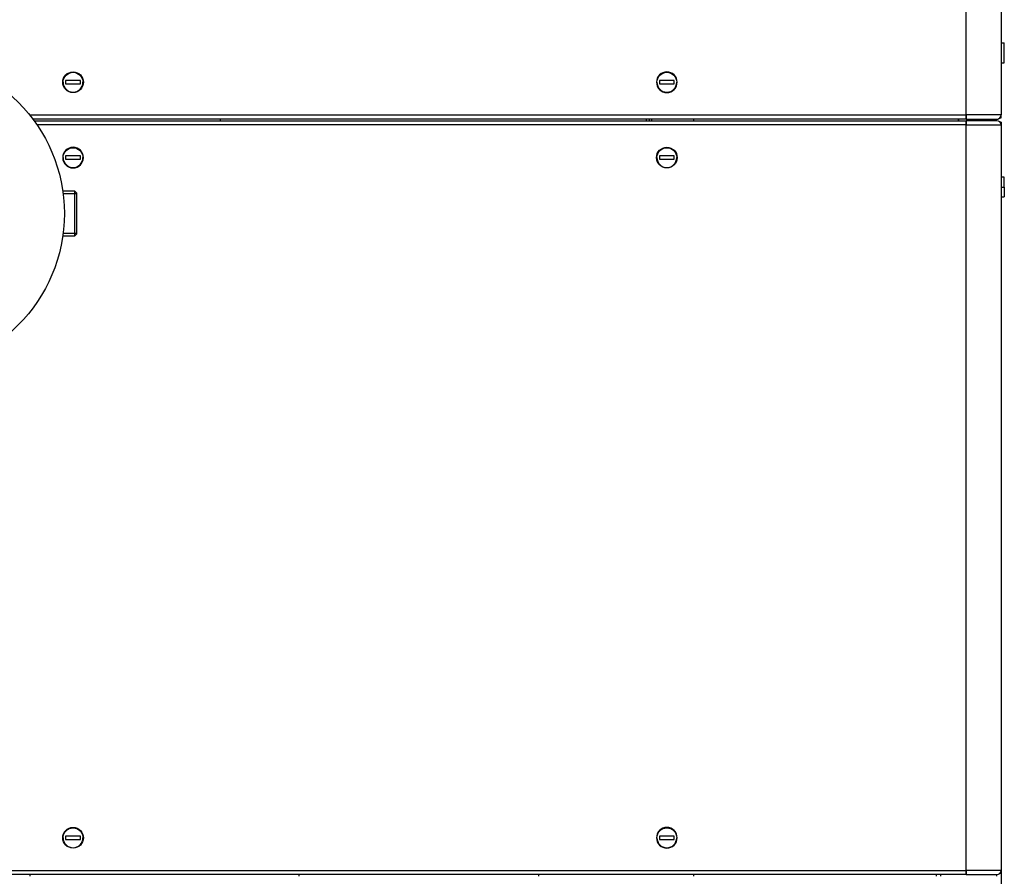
# Model space of a CAD drawing. Header units: millimetres. Extents: x 0 to 941, y -754 to 1172.
# Tile 80 of 105: x 345 to 939, y 227 to 744. Entities that reach past the tile are written whole.
import ezdxf

# ---------------------------------------------------------------- set-up
doc = ezdxf.new("R2010")
doc.units = ezdxf.units.MM
doc.layers.add('ORTHO$22', color=7, linetype='CONTINUOUS', true_color=0xffffff)

msp = doc.modelspace()

# ---------------------------------------------------------------- linework, layer by layer
at = {"layer": 'ORTHO$22', "color": 252, "linetype": 'Continuous'}
for p, q in [((916.4, 686.3), (916.4, 1128.3)), ((350.96, 686.3), (916.3, 686.3)), ((723.46, 682.8), (723.46, 683.8)), ((916.4, 686.3), (916.3, 686.3)), ((937.4, 686.3), (916.4, 686.3)), ((916.4, 683.8), (916.4, 686.3)), ((916.3, 680.3), (355.41, 680.3)), ((916.3, 680.3), (916.4, 680.3)), ((916.4, 680.3), (916.4, 682.8)), ((916.4, 680.3), (937.4, 680.3)), ((916.4, 230.3), (916.4, 680.3)), ((937.4, 642.8), (939.4, 642.8)), ((196.5, 230.3), (916.3, 230.3)), ((900.9, 227.8), (900.9, 226.8)), ((916.4, 230.3), (916.3, 230.3)), ((937.4, 230.3), (916.4, 230.3)), ((916.4, 227.8), (916.4, 230.3)), ((934.9, 226.8), (934.9, 227.8))]:
    msp.add_line(p, q, dxfattribs=at)
at = {"layer": 'ORTHO$22', "color": 7, "linetype": 'Continuous'}
for p, q in [((937.4, 1128.3), (937.4, 686.3)), ((937.4, 884.3), (937.4, 729.8)), ((937.4, 729.8), (939.4, 729.8)), ((939.4, 717.8), (939.4, 729.8)), ((937.4, 717.81), (937.4, 686.3)), ((937.4, 717.8), (939.4, 717.8)), ((381.65, 707.05), (372.65, 707.05)), ((372.65, 707.05), (372.65, 705.05)), ((372.65, 705.05), (381.65, 705.05)), ((381.65, 705.05), (381.65, 707.05)), ((731.15, 707.05), (731.15, 705.05)), ((740.15, 707.05), (731.15, 707.05)), ((731.15, 705.05), (740.15, 705.05)), ((740.15, 705.05), (740.15, 707.05)), ((916.3, 683.8), (352.91, 683.8)), ((465.9, 683.8), (465.9, 682.8)), ((724.96, 683.8), (724.96, 682.8)), ((726.46, 683.8), (726.46, 682.8)), ((751.66, 683.8), (751.66, 682.8)), ((911.66, 682.8), (911.66, 683.8)), ((911.9, 682.78), (911.9, 683.8)), ((916.3, 686.3), (916.3, 684.8)), ((916.3, 686.3), (916.3, 683.8)), ((916.3, 683.8), (916.4, 683.8)), ((916.4, 683.8), (934.9, 683.8)), ((936.73, 684.6), (937.4, 684.6)), ((937.4, 684.6), (937.4, 686.3)), ((353.64, 682.8), (916.3, 682.8)), ((916.3, 682.8), (916.3, 680.3)), ((916.4, 682.8), (916.3, 682.8)), ((934.9, 682.8), (916.4, 682.8)), ((937.4, 682), (936.73, 682)), ((937.4, 682), (937.4, 680.3)), ((937.4, 680.3), (937.4, 648.79)), ((937.4, 680.3), (937.4, 230.3)), ((381.65, 661.55), (372.65, 661.55)), ((372.65, 661.55), (372.65, 659.55)), ((381.65, 659.55), (381.65, 661.55)), ((731.15, 661.55), (731.15, 659.55)), ((740.15, 661.55), (731.15, 661.55)), ((740.15, 659.55), (740.15, 661.55)), ((372.65, 659.55), (381.65, 659.55)), ((731.15, 659.55), (740.15, 659.55)), ((939.4, 648.8), (937.4, 648.8)), ((939.4, 642.8), (939.4, 648.8)), ((939.4, 642.8), (939.4, 636.8)), ((378.26, 640.25), (370.94, 640.25)), ((379.26, 639.25), (378.26, 640.25)), ((378.26, 626.8), (378.26, 640.25)), ((379.26, 639.25), (379.26, 614.35)), ((937.4, 636.8), (939.4, 636.8)), ((937.4, 636.8), (937.4, -182.2)), ((378.26, 613.35), (378.26, 626.8)), ((370.94, 613.35), (378.26, 613.35)), ((378.26, 613.35), (379.26, 614.35)), ((381.65, 251.05), (372.65, 251.05)), ((372.65, 251.05), (372.65, 249.05)), ((381.65, 249.05), (381.65, 251.05)), ((740.15, 251.05), (731.15, 251.05)), ((731.15, 251.05), (731.15, 249.05)), ((740.15, 249.05), (740.15, 251.05)), ((372.65, 249.05), (381.65, 249.05)), ((731.15, 249.05), (740.15, 249.05)), ((916.3, 227.8), (196.5, 227.8)), ((351.35, 226.8), (351.35, 227.81)), ((513.4, 227.81), (513.4, 226.81)), ((658.4, 226.81), (658.4, 227.8)), ((751.66, 227.81), (751.66, 226.81)), ((898.4, 226.8), (898.4, 227.8)), ((916.3, 230.3), (916.3, 228.8)), ((916.3, 230.3), (916.3, 227.8)), ((916.3, 227.8), (916.4, 227.8)), ((916.4, 227.8), (934.9, 227.8)), ((936.73, 228.6), (937.4, 228.6)), ((937.4, 228.6), (937.4, 230.3)), ((937.4, 228.59), (937.4, 226.01))]:
    msp.add_line(p, q, dxfattribs=at)
at = {"layer": 'ORTHO$22', "color": 3, "linetype": 'Continuous'}
for p, q in [((379.26, 638.75), (370.94, 638.75)), ((379.26, 614.85), (370.94, 614.85))]:
    msp.add_line(p, q, dxfattribs=at)
at = {"layer": 'ORTHO$22', "color": 7, "linetype": 'Continuous'}
for centre, radius in [((276.9, 626.8), 95), ((377.15, 706.05), 6.25), ((735.65, 660.55), 6.25), ((377.15, 250.05), 6.25)]:
    msp.add_circle(centre, radius, dxfattribs=at)
at = {"layer": 'ORTHO$22', "color": 7, "linetype": 'Continuous', "extrusion": (0, 0, -1)}
for centre in [(-735.65, 706.05), (-377.15, 660.55), (-735.65, 250.05)]:
    msp.add_circle(centre, 6.25, dxfattribs=at)
for centre in [(-377.15, 706.05), (-735.65, 706.05), (-377.15, 660.55), (-735.65, 660.55), (-377.15, 250.05), (-735.65, 250.05)]:
    msp.add_arc(centre, 6, 0, 180, dxfattribs=at)
at = {"layer": 'ORTHO$22', "color": 7, "linetype": 'Continuous'}
for centre, radius, start, end in [((377.15, 706.05), 6, 180, 0), ((735.65, 706.05), 6, 180, 0), ((934.9, 686.3), 2.5, 270, 0), ((934.9, 686.3), 2.5, 270, 317.15628), ((934.9, 680.3), 2.5, 0, 90), ((377.15, 660.55), 6, 180, 0), ((735.65, 660.55), 6, 180, 0), ((377.15, 250.05), 6, 180, 0), ((735.65, 250.05), 6, 180, 0), ((934.9, 230.3), 2.5, 270, 0)]:
    msp.add_arc(centre, radius, start, end, dxfattribs=at)
for points in [[(916.3, 683.8), (916.3, 683.8), (916.3, 684.18), (916.3, 684.8)], [(916.3, 227.8), (916.3, 227.8), (916.3, 228.18), (916.3, 228.8)]]:
    msp.add_open_spline(points, degree=3, dxfattribs=at)
msp.add_open_spline([(916.3, 680.3), (916.3, 680.96), (916.3, 681.61), (916.3, 682.53), (916.3, 682.8), (916.3, 682.8)], degree=3, knots=[0, 0, 0, 0, 0.5, 0.5, 1, 1, 1, 1], dxfattribs=at)

doc.saveas('drawing.dxf')
